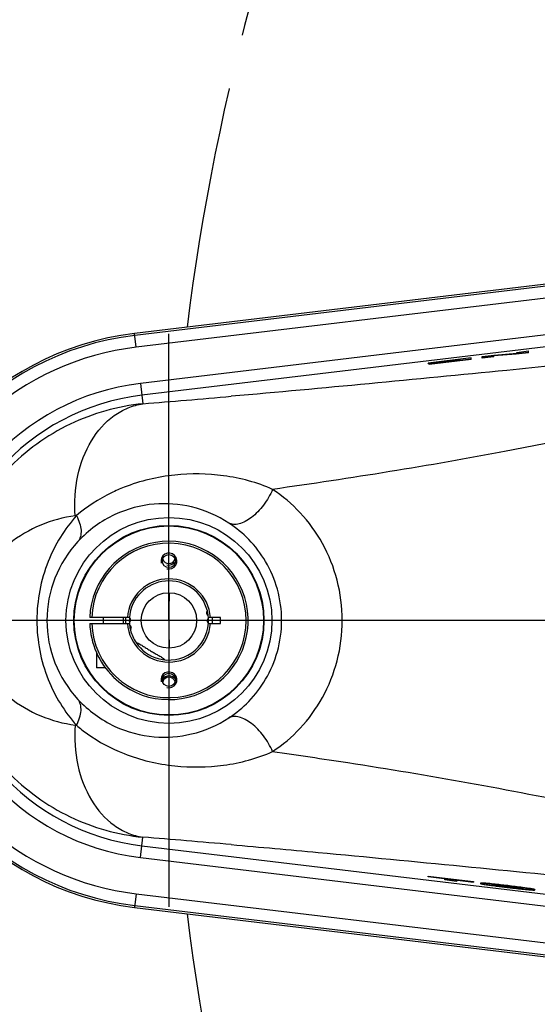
# Model space of a CAD drawing. Header units: millimetres. Extents: x 0 to 3360, y 0 to 2376.
# Tile 5 of 144: x 149 to 236, y 585 to 751. Entities that reach past the tile are written whole.
import ezdxf

# ---------------------------------------------------------------- set-up
doc = ezdxf.new("R2010")
doc.units = ezdxf.units.MM
doc.header["$LTSCALE"] = 184.8
doc.linetypes.add('CENTER', pattern=[0.6, 0.375, -0.075, 0.075, -0.075])
doc.linetypes.add('PHANTOM', pattern=[0.8, 0.45, -0.05, 0.1, -0.05, 0.1, -0.05])
doc.layers.get('0').update_dxf_attribs({"linetype": 'CONTINUOUS'})
for name, color, linetype in [('ASSY', 7, 'CONTINUOUS'), ('AXIS', 7, 'CONTINUOUS'), ('CHAMFER', 7, 'CONTINUOUS'), ('CRV', 7, 'CONTINUOUS'), ('DRAFT', 7, 'CONTINUOUS'), ('DRIV_DIM', 7, 'CONTINUOUS'), ('HOLE', 7, 'CONTINUOUS'), ('ROUND', 7, 'CONTINUOUS')]:
    doc.layers.add(name, color=color, linetype=linetype)
doc.styles.get("Standard").update_dxf_attribs({"font": 'txt', "width": 0.8})
doc.dimstyles.new('DIMSTYLE_12', dxfattribs={"dimtxt": 19, "dimasz": 9, "dimexe": 2, "dimexo": 1.5, "dimgap": 9.5, "dimtad": 1, "dimdec": 3, "dimlfac": 1.5, "dimdsep": 46, "dimtxsty": 'STANDARD', "dimblk": 'OPEN', "dimblk1": 'OPEN', "dimblk2": 'OPEN', "dimcen": 0.09, "dimadec": 3, "dimazin": 2, "dimtp": 0.5, "dimtm": 0.5, "dimtfac": 1, "dimtdec": 3, "dimtofl": 0, "dimtmove": 0, "dimatfit": 3, "dimldrblk": 'OPEN', "dimfxl": 1, "dimtolj": 1, "dimarcsym": 0})
doc.dimstyles.new('DIMSTYLE_13', dxfattribs={"dimtxt": 19, "dimasz": 9, "dimexe": 2, "dimexo": 1.5, "dimtad": 1, "dimdec": 3, "dimlfac": 1.5, "dimdsep": 46, "dimtxsty": 'STANDARD', "dimblk": 'OPEN', "dimblk1": 'OPEN', "dimblk2": 'OPEN', "dimcen": 0.09, "dimadec": 3, "dimazin": 2, "dimtp": 0.8, "dimtm": 0.8, "dimtfac": 1, "dimtdec": 3, "dimtofl": 0, "dimtmove": 0, "dimatfit": 3, "dimldrblk": 'OPEN', "dimfxl": 1, "dimtolj": 1, "dimarcsym": 0})

# ---------------------------------------------------------------- blocks, each defined once
blk = doc.blocks.new('*D47')
at = {"layer": 'DRIV_DIM', "color": 2, "linetype": 'CONTINUOUS'}
for p, q in [((881.98, 908.1), (934.02, 951.77)), ((259.17, 650.02), (104.98, 650.02))]:
    blk.add_line(p, q, dxfattribs=at)
for points in [[(924.36, 955.37), (932.49, 950.48), (928.92, 959.27)], [(104.07, 659.05), (106.98, 650.02), (110.07, 658.99)]]:
    blk.add_lwpolyline(points, dxfattribs=at)
for start, end in [(40, 110), (110, 180)]:
    blk.add_arc((574.42, 650.02), 467.43, start, end, dxfattribs=at)
blk = doc.blocks.new('_OPEN')
at = {"color": 0, "linetype": 'BYBLOCK'}
for p, q in [((0, 0), (-1, 0.333)), ((-1, -0.333), (0, 0)), ((-1, 0), (0, 0))]:
    blk.add_line(p, q, dxfattribs=at)
blk = doc.blocks.new('*D48')
at = {"layer": 'DRIV_DIM', "color": 2, "linetype": 'CONTINUOUS'}
for p, q in [((124.67, 650.02), (104.98, 650.02)), ((881.98, 391.94), (934.02, 348.28))]:
    blk.add_line(p, q, dxfattribs=at)
for points in [[(110.07, 641.05), (106.98, 650.02), (104.07, 640.99)], [(928.92, 340.77), (932.49, 349.56), (924.36, 344.68)]]:
    blk.add_lwpolyline(points, dxfattribs=at)
for start, end in [(180, 250), (250, 320)]:
    blk.add_arc((574.42, 650.02), 467.43, start, end, dxfattribs=at)
blk = doc.blocks.new('*D52')
at = {"layer": 'DRIV_DIM', "color": 2, "linetype": 'CONTINUOUS'}
blk.add_line((209.58, 814.03), (574.42, 650.02), dxfattribs=at)
at = {"layer": 'DRIV_DIM', "color": 2, "linetype": 'CONTINUOUS', "xscale": 9, "yscale": 9, "zscale": 9, "rotation": 155.7939053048}
blk.add_blockref('_OPEN', (209.58, 814.03), dxfattribs=at)

msp = doc.modelspace()

# ---------------------------------------------------------------- linework, layer by layer
at = {"color": 7, "linetype": 'CONTINUOUS'}
for p, q in [((227.14199, 694.46704), (229.16982, 694.71018)), ((232.86455, 694.91871), (229.11076, 694.62908)), ((232.86455, 694.85152), (229.11591, 694.56229)), ((229.16982, 694.71018), (232.95642, 695.00326)), ((234.9252, 695.16578), (232.86455, 694.91871)), ((234.9252, 695.09859), (232.86455, 694.85152)), ((232.86455, 694.85152), (232.86455, 694.91871)), ((232.95642, 695.16419), (234.9252, 695.40025)), ((232.95642, 695.00326), (232.95642, 695.16419)), ((234.9252, 695.09859), (234.9252, 695.40025)), ((225.25197, 694.24043), (218.01346, 693.37253)), ((223.2832, 693.96235), (218.01346, 693.3305)), ((218.01346, 693.26332), (218.01346, 693.37253)), ((218.67213, 693.34229), (218.01346, 693.26332)), ((225.25197, 694.00595), (218.23658, 693.16481)), ((225.25197, 693.93877), (218.23658, 693.09762)), ((223.2832, 693.81192), (218.23658, 693.20683)), ((218.23658, 693.09762), (218.23658, 693.20683)), ((223.2832, 693.90218), (218.67627, 693.3498)), ((223.2832, 693.86015), (218.67627, 693.30778)), ((218.67627, 693.25955), (218.67627, 693.3498)), ((223.2832, 693.90218), (223.2832, 693.96235)), ((223.2832, 693.81192), (223.2832, 693.86015)), ((225.25197, 693.93877), (225.25197, 694.24043)), ((229.11076, 694.46862), (227.14199, 694.23257)), ((227.14199, 694.16538), (227.14199, 694.46704)), ((229.11076, 694.40144), (227.14199, 694.16538)), ((229.11076, 694.40144), (229.11076, 694.62908)), ((181.46121, 664.23173), (181.90202, 664.14781)), ((183.08179, 649.5221), (183.08179, 650.5221)), ((176.21513, 634.12838), (176.17655, 634.13573)), ((218.01313, 606.86417), (218.01313, 606.97338)), ((218.01313, 606.97338), (225.69135, 606.05276)), ((218.01313, 606.90619), (225.69135, 605.98557)), ((220.86785, 606.52189), (218.01313, 606.86417)), ((220.86785, 606.32944), (220.86785, 606.52189)), ((222.83663, 606.09338), (220.86785, 606.32944)), ((222.83663, 606.28583), (222.83663, 606.09338)), ((225.69135, 605.94355), (222.83663, 606.28583)), ((225.69135, 606.05276), (225.69135, 605.94355)), ((226.83981, 605.79615), (226.83981, 605.72896)), ((228.08177, 605.66995), (228.07556, 605.67053)), ((228.08787, 605.73657), (228.08177, 605.73714)), ((229.52391, 605.34888), (229.51346, 605.35043)), ((229.53312, 605.4147), (229.52391, 605.41606)), ((229.52753, 605.46745), (229.5483, 605.46554)), ((229.54017, 605.41366), (229.53312, 605.4147)), ((231.3693, 605.17458), (231.36143, 605.17553)), ((231.4077, 605.26325), (231.43362, 605.26014)), ((231.42049, 605.30374), (231.41262, 605.30468)), ((231.4285, 605.36996), (231.42049, 605.37092)), ((231.34841, 605.06789), (231.42706, 605.05845)), ((231.36143, 605.10834), (231.35342, 605.1093)), ((233.26262, 604.90208), (233.25666, 604.90262)), ((233.26868, 604.96871), (233.26262, 604.96926)), ((233.27702, 604.96797), (233.26868, 604.96871)), ((234.68866, 604.87973), (234.67959, 604.88104)), ((234.69879, 604.94545), (234.68866, 604.94691)), ((235.96837, 604.7072), (235.96837, 604.64002))]:
    msp.add_line(p, q, dxfattribs=at)
at = {"color": 9, "linetype": 'CONTINUOUS'}
for p, q in [((228.08177, 605.73714), (228.08177, 605.66995)), ((229.52391, 605.41606), (229.52391, 605.34888)), ((231.36143, 605.17553), (231.36143, 605.10834)), ((231.42049, 605.37092), (231.42049, 605.30374)), ((233.26262, 604.96926), (233.26262, 604.90208)), ((234.68866, 604.94691), (234.68866, 604.87973))]:
    msp.add_line(p, q, dxfattribs=at)
at = {"color": 7, "linetype": 'CONTINUOUS'}
for radius in [17.33333, 16, 15.91667, 4.66667]:
    msp.add_circle((174.41513, 650.0221), radius, dxfattribs=at)
at = {"color": 9, "linetype": 'CONTINUOUS'}
for start, end in [(96.8371542, 132.1911572), (227.8088428, 263.1628458)]:
    msp.add_arc((174.41513, 650.0221), 46.33952, start, end, dxfattribs=at)
at = {"color": 2, "linetype": 'CONTINUOUS'}
for centre, start, end in [((174.41513, 660.0221), 255, 195), ((174.41513, 660.68877), 255, 324.2754218), ((174.41513, 640.0221), 255, 195), ((174.41513, 639.35544), 35.7296365, 144.2703635)]:
    msp.add_arc(centre, 1.33333, start, end, dxfattribs=at)
at = {"color": 7, "linetype": 'CONTINUOUS'}
for centre, radius, start, end in [((174.41513, 650.0221), 6.66667, 175.895984, 182.9256619), ((174.41513, 650.0221), 6.66667, 355.895984, 3.065635), ((252.61681, 783.14086), 179.33858, 262.5962771, 263.1890577)]:
    msp.add_arc(centre, radius, start, end, dxfattribs=at)
for points, knots in [([(168.88257, 646.30252), (168.99943, 646.28607), (169.22436, 646.20201), (169.64194, 645.98214), (170.1416, 645.66402), (170.73671, 645.27816), (171.13932, 645.0295), (171.34206, 644.90767)], [0, 0, 0, 0, 0.12476343, 0.249777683, 0.499834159, 0.749918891, 1, 1, 1, 1]), ([(171.34206, 644.90767), (171.54481, 644.78583), (171.95339, 644.54711), (172.57347, 644.20281), (173.08893, 643.91098), (173.47911, 643.6455), (173.65892, 643.48636), (173.72831, 643.39091)], [0, 0, 0, 0, 0.250081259, 0.500165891, 0.75022234, 0.875236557, 1, 1, 1, 1]), ([(226.93699, 605.81405), (226.91227, 605.81348), (226.88724, 605.81209), (226.83981, 605.80488), (226.83981, 605.79615)], [0, 0, 0, 0, 0.739121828, 1, 1, 1, 1]), ([(226.93805, 605.74689), (226.91306, 605.74633), (226.88781, 605.74491), (226.83981, 605.73777), (226.83981, 605.72896)], [0, 0, 0, 0, 0.739422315, 1, 1, 1, 1]), ([(226.83981, 605.72896), (226.83981, 605.72107), (226.87422, 605.70769), (226.92639, 605.69021), (227.03201, 605.66637), (227.17332, 605.63827), (227.35788, 605.60567), (227.66995, 605.55447), (227.92118, 605.51672), (228.09819, 605.49082)], [0, 0, 0, 0, 0.018428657, 0.065990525, 0.146467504, 0.260691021, 0.407127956, 0.582259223, 1, 1, 1, 1]), ([(228.08177, 605.73714), (227.84173, 605.75933), (227.46081, 605.79044), (227.07842, 605.81734), (226.93699, 605.81405)], [0, 0, 0, 0, 0.630177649, 1, 1, 1, 1]), ([(228.07556, 605.67053), (227.83726, 605.69254), (227.45875, 605.72345), (227.0788, 605.75005), (226.93805, 605.74689)], [0, 0, 0, 0, 0.629598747, 1, 1, 1, 1]), ([(231.41262, 605.30468), (231.11926, 605.33985), (230.01001, 605.47063), (228.89977, 605.59431), (228.08177, 605.66995)], [0, 0, 0, 0, 0.264522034, 1, 1, 1, 1]), ([(231.42049, 605.37092), (231.1271, 605.4061), (230.01726, 605.53699), (228.90643, 605.66079), (228.08787, 605.73657)], [0, 0, 0, 0, 0.264407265, 1, 1, 1, 1]), ([(228.09819, 605.49082), (228.20711, 605.47488), (228.67639, 605.40753), (229.14628, 605.34448), (229.50724, 605.29746)], [0, 0, 0, 0, 0.232192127, 1, 1, 1, 1]), ([(228.80858, 605.49322), (228.80858, 605.50145), (228.85604, 605.50723), (228.88029, 605.50824), (228.90511, 605.50836)], [0, 0, 0, 0, 0.248951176, 1, 1, 1, 1]), ([(229.51346, 605.35043), (229.40643, 605.36633), (229.22922, 605.39547), (228.99103, 605.43181), (228.88582, 605.4657), (228.80858, 605.47929), (228.80858, 605.49322)], [0, 0, 0, 0, 0.449750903, 0.766454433, 0.942089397, 1, 1, 1, 1]), ([(228.90511, 605.50836), (228.93775, 605.50851), (229.14569, 605.50226), (229.35294, 605.48342), (229.52753, 605.46745)], [0, 0, 0, 0, 0.156946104, 1, 1, 1, 1]), ([(229.52391, 605.41606), (229.46726, 605.42446), (229.28481, 605.45224), (229.10247, 605.48156), (228.97775, 605.5071)], [0, 0, 0, 0, 0.31026297, 1, 1, 1, 1]), ([(231.35342, 605.1093), (231.19081, 605.12881), (230.5803, 605.20334), (229.97032, 605.28275), (229.52391, 605.34888)], [0, 0, 0, 0, 0.266267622, 1, 1, 1, 1]), ([(231.36143, 605.17553), (231.19986, 605.1949), (230.59211, 605.26904), (229.98488, 605.348), (229.54017, 605.41366)], [0, 0, 0, 0, 0.265778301, 1, 1, 1, 1]), ([(229.5483, 605.46554), (229.68799, 605.45265), (230.30849, 605.39172), (230.92794, 605.32067), (231.4077, 605.26325)], [0, 0, 0, 0, 0.225009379, 1, 1, 1, 1]), ([(233.26262, 604.96926), (233.1221, 604.98195), (232.49024, 605.04327), (231.85952, 605.11584), (231.3693, 605.17458)], [0, 0, 0, 0, 0.222248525, 1, 1, 1, 1]), ([(234.67959, 604.88104), (234.4311, 604.91701), (233.34607, 605.06809), (232.25889, 605.20321), (231.42049, 605.30374)], [0, 0, 0, 0, 0.229190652, 1, 1, 1, 1]), ([(234.68866, 604.94691), (234.4403, 604.9829), (233.35492, 605.13414), (232.26738, 605.26935), (231.4285, 605.36996)], [0, 0, 0, 0, 0.229008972, 1, 1, 1, 1]), ([(231.43362, 605.26014), (231.59771, 605.24047), (232.2141, 605.16523), (232.82997, 605.08517), (233.28075, 605.01838)], [0, 0, 0, 0, 0.266149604, 1, 1, 1, 1]), ([(233.25666, 604.90262), (233.11583, 604.91536), (232.48333, 604.97684), (231.85198, 605.04952), (231.36143, 605.10834)], [0, 0, 0, 0, 0.222517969, 1, 1, 1, 1]), ([(231.42706, 605.05845), (231.72062, 605.02325), (232.82204, 604.89352), (233.92452, 604.7714), (234.7346, 604.69817)], [0, 0, 0, 0, 0.266596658, 1, 1, 1, 1]), ([(233.9028, 604.86009), (233.86862, 604.86001), (233.65477, 604.86684), (233.4416, 604.88592), (233.26262, 604.90208)], [0, 0, 0, 0, 0.159799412, 1, 1, 1, 1]), ([(233.8205, 604.92891), (233.78647, 604.93013), (233.60505, 604.93935), (233.42401, 604.95477), (233.27702, 604.96797)], [0, 0, 0, 0, 0.187491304, 1, 1, 1, 1]), ([(233.28075, 605.01838), (233.35045, 605.00805), (233.55925, 604.97568), (233.76856, 604.94341), (233.90557, 604.91048)], [0, 0, 0, 0, 0.33334061, 1, 1, 1, 1]), ([(233.99959, 604.87432), (233.99959, 604.86603), (233.95145, 604.86162), (233.92755, 604.86015), (233.9028, 604.86009)], [0, 0, 0, 0, 0.250981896, 1, 1, 1, 1]), ([(233.90557, 604.91048), (233.92991, 604.90463), (233.95531, 604.89572), (233.99959, 604.88321), (233.99959, 604.87432)], [0, 0, 0, 0, 0.738052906, 1, 1, 1, 1]), ([(235.8706, 604.68002), (235.72535, 604.71719), (235.33041, 604.78272), (234.93579, 604.84392), (234.68866, 604.87973)], [0, 0, 0, 0, 0.375147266, 1, 1, 1, 1]), ([(235.96837, 604.7072), (235.96837, 604.71505), (235.93403, 604.72836), (235.88183, 604.74577), (235.77578, 604.76956), (235.63345, 604.79766), (235.44711, 604.83032), (235.1317, 604.88165), (234.87771, 604.91949), (234.69879, 604.94545)], [0, 0, 0, 0, 0.018164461, 0.065243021, 0.145256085, 0.259267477, 0.405846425, 0.581398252, 1, 1, 1, 1]), ([(234.7346, 604.69817), (234.90659, 604.68262), (235.21023, 604.65641), (235.56499, 604.63159), (235.77518, 604.62272), (235.88124, 604.62257), (235.93157, 604.62559), (235.96837, 604.63284), (235.96837, 604.64002)], [0, 0, 0, 0, 0.417907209, 0.739649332, 0.854389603, 0.935298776, 0.982641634, 1, 1, 1, 1]), ([(235.96837, 604.64002), (235.96837, 604.64967), (235.92269, 604.66396), (235.89573, 604.67359), (235.8706, 604.68002)], [0, 0, 0, 0, 0.2711316, 1, 1, 1, 1])]:
    msp.add_open_spline(points, degree=3, knots=knots, dxfattribs=at)
at = {"layer": 'ASSY', "color": 7, "linetype": 'CONTINUOUS'}
for p, q in [((163.41513, 649.5221), (163.41513, 650.5221)), ((166.74846, 649.5221), (166.74846, 650.5221)), ((162.24846, 644.66209), (162.24846, 642.0221)), ((163.75363, 642.0221), (162.24846, 642.0221))]:
    msp.add_line(p, q, dxfattribs=at)
at = {"layer": 'AXIS', "color": 7, "linetype": 'CENTER'}
for p, q in [((174.41513, 650.0221), (174.41513, 698.26273)), ((174.41513, 650.0221), (126.1745, 650.0221)), ((174.41513, 650.0221), (174.41513, 601.78148)), ((197.3294, 650.0221), (174.41513, 650.0221)), ((357.74846, 650.0221), (197.3294, 650.0221))]:
    msp.add_line(p, q, dxfattribs=at)
at = {"layer": 'AXIS', "color": 7, "linetype": 'CONTINUOUS'}
for p, q in [((165.08179, 640.50036), (165.09486, 640.48752)), ((165.09486, 640.48752), (165.10781, 640.47477))]:
    msp.add_line(p, q, dxfattribs=at)
for centre in [(174.41513, 660.0221), (174.41513, 640.0221)]:
    msp.add_circle(centre, 1.1, dxfattribs=at)
for centre, radius, start, end in [((174.41513, 650.0221), 13.33333, 225.7293494, 177.8509044), ((174.41513, 660.68877), 1.1, 197.6569856, 342.3430144), ((174.41513, 650.0221), 6.66667, 14.0827297, 175.9172703), ((181.23197, 651.28771), 0.5, 134.5137061, 246.5217626), ((167.48208, 650.08475), 0.5, 303.4782374, 55.4862939), ((181.34818, 649.95945), 0.5, 123.4782374, 235.4862939), ((174.41513, 650.0221), 6.66667, 3.0472609, 6.9527391), ((174.41513, 650.0221), 13.33333, 182.1490956, 225.4162232), ((174.41513, 650.0221), 6.66667, 183.0472609, 186.9527391), ((167.59828, 648.75649), 0.5, 314.5137061, 66.5217626), ((174.41513, 650.0221), 6.66667, 194.0827297, 213.9132682), ((174.41513, 650.0221), 6.66667, 254.1754329, 355.9172703), ((157.763, 633.03387), 10.45529, 45.5722998, 45.7716222), ((174.41513, 639.35544), 1.1, 17.6569856, 162.3430144)]:
    msp.add_arc(centre, radius, start, end, dxfattribs=at)
at = {"layer": 'CHAMFER', "color": 7, "linetype": 'CONTINUOUS'}
for p, q in [((167.76724, 650.5221), (161.09117, 650.5221)), ((183.08179, 650.5221), (181.06302, 650.5221)), ((161.09117, 649.5221), (167.76724, 649.5221)), ((181.06302, 649.5221), (183.08179, 649.5221))]:
    msp.add_line(p, q, dxfattribs=at)
for radius, start, end in [(12.99989, 182.2042275, 177.7957725), (6.99989, 4.0960438, 175.9039562), (6.66667, 7.0811079, 14.0689126), (6.99988, 184.0960438, 355.9039562), (6.66667, 186.9489986, 194.0860363), (6.66667, 213.915, 254.1811991)]:
    msp.add_arc((174.41513, 650.0221), radius, start, end, dxfattribs=at)
at = {"layer": 'CRV', "color": 2, "linetype": 'PHANTOM'}
for start, end in [(40, 172.9052597), (179.332688, 180.6668239), (187.0947403, 320)]:
    msp.add_arc((574.41513, 650.0221), 400, start, end, dxfattribs=at)
at = {"layer": 'DRAFT', "color": 7, "linetype": 'CONTINUOUS'}
for p, q in [((256.78748, 708.91383), (168.62147, 698.34268)), ((168.62147, 601.70153), (256.78748, 591.13038))]:
    msp.add_line(p, q, dxfattribs=at)
msp.add_arc((174.41513, 650.0221), 48.66667, 96.8371542, 263.1628458, dxfattribs=at)
at = {"layer": 'HOLE', "color": 7, "linetype": 'CONTINUOUS'}
for start, end in [(176.0413132, 183.9586868), (356.0413132, 3.9586868)]:
    msp.add_arc((174.41513, 650.0221), 7.33333, start, end, dxfattribs=at)
at = {"layer": 'ROUND', "color": 9, "linetype": 'CONTINUOUS'}
for p, q in [((256.82657, 708.5878), (168.66056, 698.01665)), ((257.06452, 706.60323), (168.89851, 696.03208)), ((257.79514, 700.50963), (169.62913, 689.93848)), ((168.89851, 696.03208), (168.62147, 698.34268)), ((258.0331, 698.52506), (169.86708, 687.95391)), ((169.62913, 689.93848), (170.03954, 686.51556)), ((158.85787, 667.67174), (158.63571, 667.64167)), ((158.6357, 632.40255), (158.85787, 632.37248)), ((169.62913, 610.10573), (170.03954, 613.52865)), ((169.86708, 612.09029), (258.0331, 601.51914)), ((169.62913, 610.10573), (257.79514, 599.53458)), ((168.89851, 604.01213), (168.62147, 601.70153)), ((168.89851, 604.01213), (257.06452, 593.44098)), ((168.66056, 602.02756), (256.82657, 591.45641))]:
    msp.add_line(p, q, dxfattribs=at)
for centre, radius, start, end in [((174.41513, 650.0221), 48.3383, 96.8371542, 263.1628458), ((174.41513, 650.0221), 40.20228, 96.8371542, 263.1628458), ((174.41513, 650.0221), 38.20349, 96.8371542, 263.1628458), ((25.41798, 2483.82621), 1803.11979, 274.60042394, 274.83366072), ((12.17608, 2665.39708), 1985.16182, 274.77290764, 274.99176161), ((178.77656, 641.93054), 32.75548, 95.9056527, 111.3220087), ((173.61205, 650.08516), 19.60202, 94.9095561, 114.9903115), ((173.78831, 649.73917), 19.99008, 115.0292699, 137.2623446), ((173.44589, 650.00871), 19.55569, 137.1615074, 179.9607557), ((173.44588, 650.0355), 19.55569, 180.0392411, 222.8384662), ((173.78831, 650.30503), 19.99008, 222.7376252, 244.9706351), ((173.61385, 649.9658), 19.6089, 245.0131519, 265.0869935), ((178.77702, 658.11558), 32.75742, 248.6783741, 264.0939703), ((35.95988, -1056.02358), 1674.92746, 85.15741455, 85.40850127), ((-74.32935, -2378.06385), 3001.5595, 85.04529201, 85.19003846)]:
    msp.add_arc(centre, radius, start, end, dxfattribs=at)
for points, knots in [([(248.09986, 693.82268), (242.49509, 693.25138), (221.44161, 691.13168), (200.37683, 689.12011), (184.90998, 687.76454)], [0, 0, 0, 0, 0.266248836, 1, 1, 1, 1]), ([(170.03954, 686.51556), (165.82406, 686.09107), (157.36224, 683.71779), (146.50155, 675.85731), (138.84925, 664.1638), (136.04227, 650.02211), (138.84925, 635.88041), (146.50155, 624.1869), (157.36224, 616.32641), (165.82406, 613.95313), (170.03954, 613.52865)], [0, 0, 0, 0, 0.118435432, 0.239955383, 0.36722656, 0.499999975, 0.632773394, 0.760044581, 0.881564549, 1, 1, 1, 1]), ([(158.63571, 667.64167), (158.47506, 669.89634), (158.7492, 674.32037), (160.95888, 680.28473), (164.26227, 684.09301), (167.47, 685.90473), (169.18157, 686.38561), (170.03954, 686.51556)], [0, 0, 0, 0, 0.281890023, 0.544325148, 0.780885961, 0.891782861, 1, 1, 1, 1]), ([(245.07615, 681.28881), (240.45798, 680.31591), (222.80071, 676.79806), (205.01527, 673.94904), (191.86207, 672.09262)], [0, 0, 0, 0, 0.262151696, 1, 1, 1, 1]), ([(191.86207, 672.09262), (189.25706, 673.264), (183.76576, 674.71462), (178.12557, 674.79293), (175.40632, 674.51217)], [0, 0, 0, 0, 0.510961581, 1, 1, 1, 1]), ([(166.86636, 672.44396), (166.14409, 672.16063), (163.2888, 670.91291), (160.63298, 669.19588), (158.85787, 667.67174)], [0, 0, 0, 0, 0.249030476, 1, 1, 1, 1]), ([(191.86207, 672.09262), (191.66357, 671.62841), (191.20262, 670.71802), (190.36128, 669.45106), (189.39889, 668.31931), (188.36494, 667.38095), (187.311, 666.68262), (186.28511, 666.25964), (185.3277, 666.13681), (184.74303, 666.28925), (184.5034, 666.41811)], [0, 0, 0, 0, 0.150287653, 0.302857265, 0.451755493, 0.591390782, 0.717172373, 0.826314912, 0.919010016, 1, 1, 1, 1]), ([(203.58878, 650.0221), (203.58878, 652.29989), (203.01185, 656.82248), (200.52703, 663.04472), (196.7499, 668.25959), (193.54814, 670.97578), (191.86207, 672.09262)], [0, 0, 0, 0, 0.263174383, 0.520097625, 0.766331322, 1, 1, 1, 1]), ([(184.5034, 666.41811), (182.5973, 667.66618), (178.48796, 669.45877), (174.03199, 669.79551), (171.93445, 669.61526)], [0, 0, 0, 0, 0.519741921, 1, 1, 1, 1]), ([(158.63571, 667.64167), (156.6539, 667.37289), (152.69129, 666.31718), (147.19156, 663.08802), (143.44876, 658.74581), (141.52861, 654.13995), (140.95445, 650.02211), (141.5286, 645.90427), (143.44875, 641.29841), (147.19156, 636.9562), (152.69128, 633.72703), (156.6539, 632.67134), (158.6357, 632.40255)], [0, 0, 0, 0, 0.111172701, 0.225001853, 0.350063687, 0.421765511, 0.49999998, 0.578234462, 0.649936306, 0.774998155, 0.888827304, 1, 1, 1, 1]), ([(158.85787, 667.67174), (156.85122, 665.40805), (153.42334, 659.84622), (152.19663, 653.38965), (152.19662, 650.0221)], [0, 0, 0, 0, 0.473211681, 1, 1, 1, 1]), ([(158.85787, 667.67174), (159.07397, 667.26585), (159.42138, 666.46668), (159.66907, 665.26295), (159.59438, 664.17543), (159.30017, 663.55291), (159.10622, 663.30529)], [0, 0, 0, 0, 0.300037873, 0.564881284, 0.794766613, 1, 1, 1, 1]), ([(193.38471, 650.0221), (193.3847, 651.78903), (192.9104, 655.25973), (190.92585, 659.92594), (188.05496, 663.69499), (185.71169, 665.62696), (184.5034, 666.41811)], [0, 0, 0, 0, 0.273484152, 0.53431798, 0.776457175, 1, 1, 1, 1]), ([(152.19662, 650.0221), (152.19663, 646.65463), (153.42331, 640.19807), (156.85116, 634.63622), (158.85787, 632.37248)], [0, 0, 0, 0, 0.526776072, 1, 1, 1, 1]), ([(184.50341, 633.6261), (185.7117, 634.41725), (188.05492, 636.34918), (190.92577, 640.11816), (192.91037, 644.78435), (193.3847, 648.25511), (193.38471, 650.0221)], [0, 0, 0, 0, 0.223542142, 0.465673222, 0.726504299, 1, 1, 1, 1]), ([(191.86209, 627.95159), (193.54815, 629.06843), (196.74984, 631.78457), (200.52695, 636.99935), (203.01182, 643.22157), (203.58878, 647.74424), (203.58878, 650.0221)], [0, 0, 0, 0, 0.233668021, 0.47989385, 0.73681604, 1, 1, 1, 1]), ([(158.85787, 632.37248), (159.07396, 632.77837), (159.42137, 633.57754), (159.66906, 634.78127), (159.59437, 635.86878), (159.30016, 636.49131), (159.10621, 636.73892)], [0, 0, 0, 0, 0.300037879, 0.564881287, 0.794766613, 1, 1, 1, 1]), ([(171.93448, 630.42895), (174.032, 630.2487), (178.48796, 630.58544), (182.5973, 632.37802), (184.50341, 633.6261)], [0, 0, 0, 0, 0.480253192, 1, 1, 1, 1]), ([(191.86209, 627.95159), (191.66358, 628.41581), (191.20263, 629.32619), (190.36129, 630.59315), (189.3989, 631.72491), (188.36495, 632.66326), (187.31101, 633.3616), (186.28512, 633.78458), (185.32771, 633.90741), (184.74304, 633.75496), (184.50341, 633.6261)], [0, 0, 0, 0, 0.150287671, 0.30285733, 0.451755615, 0.591390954, 0.71717257, 0.826315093, 0.91901013, 1, 1, 1, 1]), ([(158.6357, 632.40255), (158.47504, 630.14788), (158.74918, 625.72384), (160.95886, 619.75948), (164.26225, 615.9512), (167.46999, 614.13947), (169.18157, 613.65859), (170.03954, 613.52865)], [0, 0, 0, 0, 0.281889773, 0.544324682, 0.780885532, 0.891782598, 1, 1, 1, 1]), ([(158.85787, 632.37248), (159.4515, 631.86277), (161.90614, 629.93944), (164.69396, 628.45244), (166.86632, 627.60026)], [0, 0, 0, 0, 0.251105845, 1, 1, 1, 1]), ([(175.40637, 625.53203), (178.1256, 625.25128), (183.76577, 625.3296), (189.25707, 626.78019), (191.86208, 627.95159)], [0, 0, 0, 0, 0.48903476, 1, 1, 1, 1]), ([(191.86209, 627.95159), (196.08402, 627.35572), (213.89438, 624.73456), (231.63237, 621.58759), (245.07615, 618.7554)], [0, 0, 0, 0, 0.236841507, 1, 1, 1, 1]), ([(184.91002, 612.27967), (189.7916, 611.85183), (210.8659, 609.94882), (231.92401, 607.87036), (248.09986, 606.22152)], [0, 0, 0, 0, 0.231583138, 1, 1, 1, 1])]:
    msp.add_open_spline(points, degree=3, knots=knots, dxfattribs=at)

# ---------------------------------------------------------------- dimensions: what is measured, and where the dimension line sits
at = {"layer": 'DRIV_DIM', "color": 2, "linetype": 'CONTINUOUS'}
for base, line1, line2, text, picture, middle in [((414.54425, 1089.26373), ((877.25217, 904.13256), (880.8329, 907.13715)), ((265.34817, 650.0221), (260.67386, 650.0221)), '1st-axis\\Pmove envelope\\P<>', '*D47', (365.87448, 1068.35535)), ((414.54425, 210.78048), ((130.84881, 650.0221), (126.1745, 650.0221)), ((877.25217, 395.91165), (880.8329, 392.90706)), '<>\\P1st-axis\\Pmove envelope', '*D48', (389.06068, 220.91182))]:
    dim = msp.add_angular_dim_2l(base=base, line1=line1, line2=line2, text=text, dimstyle='DIMSTYLE_12', override={"dimtad": 2}, dxfattribs=at)
    dim.commit()
    dim.dimension.update_dxf_attribs({"geometry": picture, "text_midpoint": middle, "dimtype": 162})
dim = msp.add_radius_dim(center=(574.41513, 650.0221), mpoint=(209.58452, 814.03013), text='R<>', dimstyle='DIMSTYLE_13', override={"dimpost": '<>'}, dxfattribs=at)
dim.commit()
dim.dimension.update_dxf_attribs({"geometry": '*D52', "text_midpoint": (274.03066, 790.26654), "dimtype": 164})

doc.saveas('drawing.dxf')
